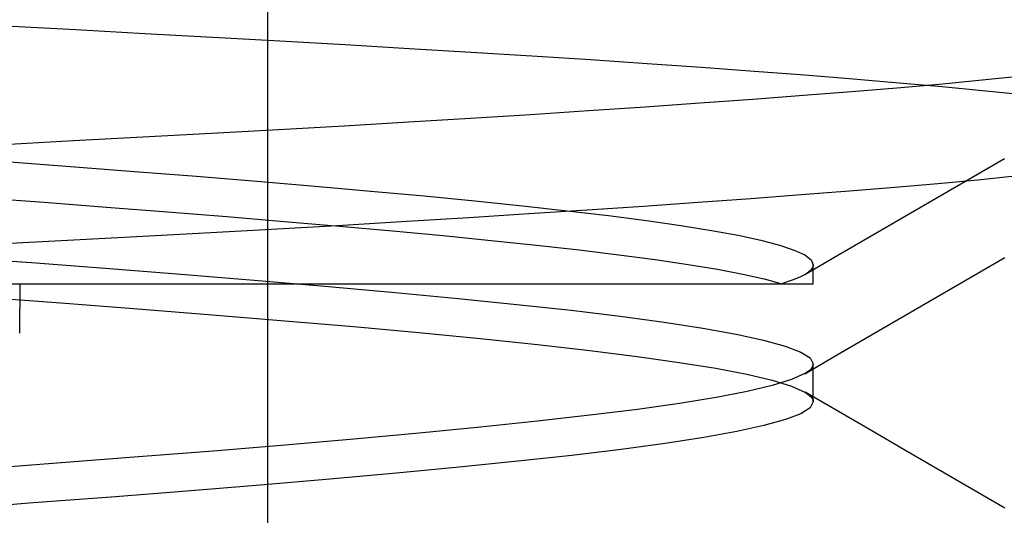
# Model space of a CAD drawing. Header units: millimetres. Extents: x 0 to 93, y -50 to 1.2.
# Tile 116 of 137: x 85.9 to 86.892, y -5.433 to -4.934. Entities that reach past the tile are written whole.
import ezdxf

# ---------------------------------------------------------------- set-up
doc = ezdxf.new("R2010")
doc.units = ezdxf.units.MM
doc.layers.add('MAIN-2', color=7, linetype='Continuous')

msp = doc.modelspace()

# ---------------------------------------------------------------- linework, layer by layer
at = {"layer": 'MAIN-2'}
for p, q in [((86.1505, -9), (86.1505, 0)), ((85.95705, -4.94419), (85.88666, -4.94033)), ((85.95705, -4.94419), (85.88666, -4.94033)), ((86.0266, -4.94803), (85.95705, -4.94419)), ((86.0266, -4.94803), (85.95705, -4.94419)), ((86.09512, -4.95183), (86.0266, -4.94803)), ((86.09512, -4.95183), (86.0266, -4.94803)), ((86.16244, -4.95558), (86.09512, -4.95183)), ((86.16244, -4.95558), (86.09512, -4.95183)), ((86.22839, -4.95931), (86.16244, -4.95558)), ((86.22839, -4.95931), (86.16244, -4.95558)), ((86.29279, -4.96304), (86.22839, -4.95931)), ((86.29279, -4.96304), (86.22839, -4.95931)), ((86.3555, -4.9668), (86.29279, -4.96304)), ((86.3555, -4.9668), (86.29279, -4.96304)), ((86.4164, -4.97059), (86.3555, -4.9668)), ((86.4164, -4.97059), (86.3555, -4.9668)), ((86.47542, -4.97441), (86.4164, -4.97059)), ((86.47542, -4.97441), (86.4164, -4.97059)), ((86.53249, -4.97825), (86.47542, -4.97441)), ((86.53249, -4.97825), (86.47542, -4.97441)), ((86.58755, -4.98213), (86.53249, -4.97825)), ((86.58755, -4.98213), (86.53249, -4.97825)), ((86.64056, -4.98601), (86.58755, -4.98213)), ((86.64056, -4.98601), (86.58755, -4.98213)), ((86.69143, -4.98991), (86.64056, -4.98601)), ((86.69143, -4.98991), (86.64056, -4.98601)), ((86.7401, -4.9938), (86.69143, -4.98991)), ((86.7401, -4.9938), (86.69143, -4.98991)), ((86.78636, -4.99768), (86.7401, -4.9938)), ((86.78636, -4.99768), (86.7401, -4.9938)), ((86.78402, -5.00246), (86.82682, -4.9987)), ((86.78402, -5.00246), (86.82682, -4.9987)), ((86.82993, -5.00155), (86.78636, -4.99768)), ((86.82993, -5.00155), (86.78636, -4.99768)), ((86.82682, -4.9987), (86.86671, -4.99495)), ((86.82682, -4.9987), (86.86671, -4.99495)), ((86.86671, -4.99495), (86.9036, -4.99118)), ((86.86671, -4.99495), (86.9036, -4.99118)), ((86.68999, -5.01003), (86.73838, -5.00623)), ((86.68999, -5.01003), (86.73838, -5.00623)), ((86.73838, -5.00623), (86.78402, -5.00246)), ((86.73838, -5.00623), (86.78402, -5.00246)), ((86.87051, -5.00539), (86.82993, -5.00155)), ((86.87051, -5.00539), (86.82993, -5.00155)), ((86.90794, -5.0092), (86.87051, -5.00539)), ((86.90794, -5.0092), (86.87051, -5.00539)), ((86.53056, -5.02157), (86.58578, -5.01771)), ((86.53056, -5.02157), (86.58578, -5.01771)), ((86.58578, -5.01771), (86.63903, -5.01386)), ((86.58578, -5.01771), (86.63903, -5.01386)), ((86.63903, -5.01386), (86.68999, -5.01003)), ((86.63903, -5.01386), (86.68999, -5.01003)), ((86.41503, -5.02927), (86.47366, -5.02542)), ((86.41503, -5.02927), (86.47366, -5.02542)), ((86.47366, -5.02542), (86.53056, -5.02157)), ((86.47366, -5.02542), (86.53056, -5.02157)), ((86.22755, -5.04067), (86.29204, -5.0369)), ((86.22755, -5.04067), (86.29204, -5.0369)), ((86.29204, -5.0369), (86.35454, -5.0331)), ((86.29204, -5.0369), (86.35454, -5.0331)), ((86.35454, -5.0331), (86.41503, -5.02927)), ((86.35454, -5.0331), (86.41503, -5.02927)), ((86.02467, -5.05196), (86.0936, -5.04819)), ((86.02467, -5.05196), (86.0936, -5.04819)), ((86.0936, -5.04819), (86.16132, -5.04443)), ((86.0936, -5.04819), (86.16132, -5.04443)), ((86.16132, -5.04443), (86.22755, -5.04067)), ((86.16132, -5.04443), (86.22755, -5.04067)), ((85.88425, -5.05957), (85.95479, -5.05575)), ((85.88425, -5.05957), (85.95479, -5.05575)), ((85.95479, -5.05575), (86.02467, -5.05196)), ((85.95479, -5.05575), (86.02467, -5.05196)), ((85.88628, -5.07682), (85.95185, -5.08178)), ((85.88628, -5.07682), (85.95185, -5.08178)), ((86.85899, -5.09321), (86.89256, -5.07371)), ((86.85899, -5.09321), (86.89256, -5.07371)), ((85.95185, -5.08178), (86.01607, -5.08673)), ((85.95185, -5.08178), (86.01607, -5.08673)), ((86.01607, -5.08673), (86.07868, -5.09169)), ((86.01607, -5.08673), (86.07868, -5.09169)), ((86.07868, -5.09169), (86.13943, -5.09665)), ((86.07868, -5.09169), (86.13943, -5.09665)), ((86.13943, -5.09665), (86.19807, -5.10161)), ((86.13943, -5.09665), (86.19807, -5.10161)), ((86.82543, -5.11271), (86.85899, -5.09321)), ((86.82543, -5.11271), (86.85899, -5.09321)), ((86.82545, -5.09893), (86.86572, -5.09514)), ((86.82545, -5.09893), (86.86572, -5.09514)), ((86.86572, -5.09514), (86.90295, -5.09132)), ((86.86572, -5.09514), (86.90295, -5.09132)), ((86.19807, -5.10161), (86.25434, -5.10656)), ((86.19807, -5.10161), (86.25434, -5.10656)), ((86.25434, -5.10656), (86.30806, -5.11152)), ((86.25434, -5.10656), (86.30806, -5.11152)), ((86.6879, -5.11022), (86.73635, -5.10645)), ((86.6879, -5.11022), (86.73635, -5.10645)), ((86.73635, -5.10645), (86.78226, -5.10269)), ((86.73635, -5.10645), (86.78226, -5.10269)), ((86.78226, -5.10269), (86.82545, -5.09893)), ((86.78226, -5.10269), (86.82545, -5.09893)), ((85.86086, -5.11306), (85.92507, -5.1179)), ((85.86086, -5.11306), (85.92507, -5.1179)), ((85.92507, -5.1179), (85.98803, -5.12274)), ((85.92507, -5.1179), (85.98803, -5.12274)), ((86.30806, -5.11152), (86.35904, -5.11648)), ((86.30806, -5.11152), (86.35904, -5.11648)), ((86.35904, -5.11648), (86.4071, -5.12144)), ((86.35904, -5.11648), (86.4071, -5.12144)), ((86.52907, -5.12167), (86.5841, -5.11783)), ((86.52907, -5.12167), (86.5841, -5.11783)), ((86.5841, -5.11783), (86.6371, -5.11402)), ((86.5841, -5.11783), (86.6371, -5.11402)), ((86.6371, -5.11402), (86.6879, -5.11022)), ((86.6371, -5.11402), (86.6879, -5.11022)), ((86.79192, -5.13219), (86.82543, -5.11271)), ((86.79192, -5.13219), (86.82543, -5.11271)), ((85.98803, -5.12274), (86.04951, -5.12758)), ((85.98803, -5.12274), (86.04951, -5.12758)), ((86.04951, -5.12758), (86.10927, -5.13239)), ((86.04951, -5.12758), (86.10927, -5.13239)), ((86.4071, -5.12144), (86.45207, -5.1264)), ((86.4071, -5.12144), (86.45207, -5.1264)), ((86.41343, -5.12935), (86.47217, -5.12551)), ((86.41343, -5.12935), (86.47217, -5.12551)), ((86.45207, -5.1264), (86.49377, -5.13135)), ((86.45207, -5.1264), (86.49377, -5.13135)), ((86.47217, -5.12551), (86.52907, -5.12167)), ((86.47217, -5.12551), (86.52907, -5.12167)), ((86.10927, -5.13239), (86.16711, -5.13718)), ((86.10927, -5.13239), (86.16711, -5.13718)), ((86.16711, -5.13718), (86.22277, -5.14196)), ((86.16711, -5.13718), (86.22277, -5.14196)), ((86.22616, -5.14081), (86.2904, -5.13701)), ((86.22616, -5.14081), (86.2904, -5.13701)), ((86.2904, -5.13701), (86.35284, -5.13319)), ((86.2904, -5.13701), (86.35284, -5.13319)), ((86.35284, -5.13319), (86.41343, -5.12935)), ((86.35284, -5.13319), (86.41343, -5.12935)), ((86.49377, -5.13135), (86.53201, -5.13631)), ((86.49377, -5.13135), (86.53201, -5.13631)), ((86.53201, -5.13631), (86.5666, -5.14127)), ((86.53201, -5.13631), (86.5666, -5.14127)), ((86.75843, -5.15166), (86.79192, -5.13219)), ((86.75843, -5.15166), (86.79192, -5.13219)), ((86.093, -5.14834), (86.1603, -5.14459)), ((86.093, -5.14834), (86.1603, -5.14459)), ((86.1603, -5.14459), (86.22616, -5.14081)), ((86.1603, -5.14459), (86.22616, -5.14081)), ((86.22277, -5.14196), (86.27609, -5.14672)), ((86.22277, -5.14196), (86.27609, -5.14672)), ((86.27609, -5.14672), (86.327, -5.15149)), ((86.27609, -5.14672), (86.327, -5.15149)), ((86.5666, -5.14127), (86.5974, -5.14622)), ((86.5666, -5.14127), (86.5974, -5.14622)), ((86.5974, -5.14622), (86.62427, -5.15118)), ((86.5974, -5.14622), (86.62427, -5.15118)), ((85.88461, -5.15959), (85.95492, -5.15583)), ((85.88461, -5.15959), (85.95492, -5.15583)), ((85.95492, -5.15583), (86.02447, -5.15208)), ((85.95492, -5.15583), (86.02447, -5.15208)), ((86.02447, -5.15208), (86.093, -5.14834)), ((86.02447, -5.15208), (86.093, -5.14834)), ((86.327, -5.15149), (86.37541, -5.15629)), ((86.327, -5.15149), (86.37541, -5.15629)), ((86.37541, -5.15629), (86.42123, -5.16114)), ((86.37541, -5.15629), (86.42123, -5.16114)), ((86.62427, -5.15118), (86.64716, -5.15613)), ((86.62427, -5.15118), (86.64716, -5.15613)), ((86.64716, -5.15613), (86.66602, -5.16109)), ((86.64716, -5.15613), (86.66602, -5.16109)), ((86.7249, -5.17116), (86.75843, -5.15166)), ((86.7249, -5.17116), (86.75843, -5.15166)), ((86.42123, -5.16114), (86.46423, -5.166)), ((86.42123, -5.16114), (86.46423, -5.166)), ((86.46423, -5.166), (86.50419, -5.17088)), ((86.46423, -5.166), (86.50419, -5.17088)), ((86.66602, -5.16109), (86.68079, -5.16604)), ((86.66602, -5.16109), (86.68079, -5.16604)), ((86.68079, -5.16604), (86.69141, -5.171)), ((86.68079, -5.16604), (86.69141, -5.171)), ((85.83199, -5.17276), (85.91236, -5.17876)), ((85.83199, -5.17276), (85.91236, -5.17876)), ((86.50419, -5.17088), (86.54086, -5.17574)), ((86.50419, -5.17088), (86.54086, -5.17574)), ((86.54086, -5.17574), (86.57402, -5.18061)), ((86.54086, -5.17574), (86.57402, -5.18061)), ((86.69138, -5.19067), (86.7249, -5.17116)), ((86.69138, -5.19067), (86.7249, -5.17116)), ((86.69141, -5.171), (86.69783, -5.17596)), ((86.69141, -5.171), (86.69783, -5.17596)), ((86.69783, -5.17596), (86.69998, -5.18092)), ((86.69783, -5.17596), (86.69998, -5.18092)), ((86.85935, -5.1931), (86.89291, -5.17361)), ((86.85935, -5.1931), (86.89291, -5.17361)), ((85.91236, -5.17876), (85.99091, -5.18477)), ((85.91236, -5.17876), (85.99091, -5.18477)), ((85.99091, -5.18477), (86.06722, -5.19077)), ((85.99091, -5.18477), (86.06722, -5.19077)), ((86.57402, -5.18061), (86.60347, -5.18546)), ((86.57402, -5.18061), (86.60347, -5.18546)), ((86.60347, -5.18546), (86.62902, -5.19031)), ((86.60347, -5.18546), (86.62902, -5.19031)), ((86.69704, -5.18669), (86.6954, -5.18813)), ((86.69704, -5.18669), (86.6954, -5.18813)), ((86.69833, -5.18525), (86.69704, -5.18669)), ((86.69833, -5.18525), (86.69704, -5.18669)), ((86.69925, -5.1838), (86.69833, -5.18525)), ((86.69925, -5.1838), (86.69833, -5.18525)), ((86.6998, -5.18236), (86.69925, -5.1838)), ((86.6998, -5.18236), (86.69925, -5.1838)), ((86.69998, -5.18092), (86.6998, -5.18236)), ((86.69998, -5.18092), (86.6998, -5.18236)), ((86.69998, -5.18413), (86.69998, -5.18094)), ((86.69998, -5.18413), (86.69998, -5.18094)), ((86.69998, -5.18731), (86.69998, -5.18413)), ((86.69998, -5.18731), (86.69998, -5.18413)), ((86.69998, -5.1905), (86.69998, -5.18731)), ((86.69998, -5.1905), (86.69998, -5.18731)), ((86.06722, -5.19077), (86.14091, -5.19678)), ((86.06722, -5.19077), (86.14091, -5.19678)), ((86.14091, -5.19678), (86.21156, -5.20279)), ((86.14091, -5.19678), (86.21156, -5.20279)), ((86.62902, -5.19031), (86.65067, -5.19516)), ((86.62902, -5.19031), (86.65067, -5.19516)), ((86.65067, -5.19516), (86.66841, -5.2)), ((86.65067, -5.19516), (86.66841, -5.2)), ((86.67876, -5.19649), (86.67384, -5.19822)), ((86.67876, -5.19649), (86.67384, -5.19822)), ((86.68319, -5.19476), (86.67876, -5.19649)), ((86.68319, -5.19476), (86.67876, -5.19649)), ((86.6871, -5.19304), (86.68319, -5.19476)), ((86.6871, -5.19304), (86.68319, -5.19476)), ((86.6905, -5.19131), (86.6871, -5.19304)), ((86.6905, -5.19131), (86.6871, -5.19304)), ((86.69338, -5.18958), (86.6905, -5.19131)), ((86.69338, -5.18958), (86.6905, -5.19131)), ((86.6954, -5.18813), (86.69338, -5.18958)), ((86.6954, -5.18813), (86.69338, -5.18958)), ((86.69998, -5.19368), (86.69998, -5.1905)), ((86.69998, -5.19368), (86.69998, -5.1905)), ((86.69998, -5.19683), (86.69998, -5.19368)), ((86.69998, -5.19683), (86.69998, -5.19368)), ((86.69998, -5.19997), (86.69998, -5.19683)), ((86.69998, -5.19997), (86.69998, -5.19683)), ((86.82581, -5.21258), (86.85935, -5.1931)), ((86.82581, -5.21258), (86.85935, -5.1931)), ((85.85944, -5.2), (85.94785, -5.2)), ((85.90052, -5.20004), (85.90046, -5.24995)), ((85.94785, -5.2), (86.02847, -5.2)), ((86.02847, -5.2), (86.10259, -5.2)), ((86.10259, -5.2), (86.17211, -5.2)), ((86.17211, -5.2), (86.23795, -5.2)), ((86.21156, -5.20279), (86.27879, -5.20879)), ((86.21156, -5.20279), (86.27879, -5.20879)), ((86.23795, -5.2), (86.30035, -5.2)), ((86.30035, -5.2), (86.35941, -5.2)), ((86.35941, -5.2), (86.41481, -5.2)), ((86.41481, -5.2), (86.46612, -5.2)), ((86.46612, -5.2), (86.51271, -5.2)), ((86.51271, -5.2), (86.55381, -5.2)), ((86.55381, -5.2), (86.58879, -5.20001)), ((86.58879, -5.20001), (86.61761, -5.20001)), ((86.61761, -5.20001), (86.64032, -5.19999)), ((86.64032, -5.19999), (86.65714, -5.19996)), ((86.65714, -5.19996), (86.66841, -5.19995)), ((86.67384, -5.19822), (86.66841, -5.19995)), ((86.67384, -5.19822), (86.66841, -5.19995)), ((86.66841, -5.19995), (86.67802, -5.19995)), ((86.67802, -5.19995), (86.68589, -5.19997)), ((86.68589, -5.19997), (86.69202, -5.19999)), ((86.69202, -5.19999), (86.69641, -5.2)), ((86.69641, -5.2), (86.69904, -5.20001)), ((86.69904, -5.20001), (86.69993, -5.20001)), ((85.8621, -5.21325), (85.94181, -5.21926)), ((85.8621, -5.21325), (85.94181, -5.21926)), ((86.27879, -5.20879), (86.34219, -5.2148)), ((86.27879, -5.20879), (86.34219, -5.2148)), ((86.34219, -5.2148), (86.40137, -5.2208)), ((86.34219, -5.2148), (86.40137, -5.2208)), ((86.79223, -5.23209), (86.82581, -5.21258)), ((86.79223, -5.23209), (86.82581, -5.21258)), ((85.94181, -5.21926), (86.01955, -5.22526)), ((85.94181, -5.21926), (86.01955, -5.22526)), ((86.01955, -5.22526), (86.09489, -5.23126)), ((86.01955, -5.22526), (86.09489, -5.23126)), ((86.40137, -5.2208), (86.45593, -5.22681)), ((86.40137, -5.2208), (86.45593, -5.22681)), ((86.45593, -5.22681), (86.5055, -5.23281)), ((86.45593, -5.22681), (86.5055, -5.23281)), ((86.09489, -5.23126), (86.16747, -5.23727)), ((86.09489, -5.23126), (86.16747, -5.23727)), ((86.16747, -5.23727), (86.23687, -5.24327)), ((86.16747, -5.23727), (86.23687, -5.24327)), ((86.5055, -5.23281), (86.54986, -5.23882)), ((86.5055, -5.23281), (86.54986, -5.23882)), ((86.75867, -5.2516), (86.79223, -5.23209)), ((86.75867, -5.2516), (86.79223, -5.23209)), ((86.23687, -5.24327), (86.3027, -5.24927)), ((86.23687, -5.24327), (86.3027, -5.24927)), ((86.54986, -5.23882), (86.58883, -5.24482)), ((86.54986, -5.23882), (86.58883, -5.24482)), ((86.58883, -5.24482), (86.62224, -5.25083)), ((86.58883, -5.24482), (86.62224, -5.25083)), ((86.3027, -5.24927), (86.36456, -5.25528)), ((86.3027, -5.24927), (86.36456, -5.25528)), ((86.36456, -5.25528), (86.42206, -5.26128)), ((86.36456, -5.25528), (86.42206, -5.26128)), ((86.62224, -5.25083), (86.64992, -5.25683)), ((86.62224, -5.25083), (86.64992, -5.25683)), ((86.64992, -5.25683), (86.6717, -5.26284)), ((86.64992, -5.25683), (86.6717, -5.26284)), ((86.72507, -5.27114), (86.75867, -5.2516)), ((86.72507, -5.27114), (86.75867, -5.2516)), ((86.42206, -5.26128), (86.4748, -5.26728)), ((86.42206, -5.26128), (86.4748, -5.26728)), ((86.6717, -5.26284), (86.6874, -5.26885)), ((86.6717, -5.26284), (86.6874, -5.26885)), ((86.4748, -5.26728), (86.52245, -5.27328)), ((86.4748, -5.26728), (86.52245, -5.27328)), ((86.52245, -5.27328), (86.56483, -5.27929)), ((86.52245, -5.27328), (86.56483, -5.27929)), ((86.6874, -5.26885), (86.69687, -5.27485)), ((86.6874, -5.26885), (86.69687, -5.27485)), ((86.69148, -5.29068), (86.72507, -5.27114)), ((86.69148, -5.29068), (86.72507, -5.27114)), ((86.69687, -5.27485), (86.69995, -5.28086)), ((86.69687, -5.27485), (86.69995, -5.28086)), ((86.56483, -5.27929), (86.60175, -5.28529)), ((86.56483, -5.27929), (86.60175, -5.28529)), ((86.60175, -5.28529), (86.63306, -5.29129)), ((86.60175, -5.28529), (86.63306, -5.29129)), ((86.69775, -5.28575), (86.6961, -5.28738)), ((86.69775, -5.28575), (86.6961, -5.28738)), ((86.69895, -5.28412), (86.69775, -5.28575)), ((86.69895, -5.28412), (86.69775, -5.28575)), ((86.69968, -5.28249), (86.69895, -5.28412)), ((86.69968, -5.28249), (86.69895, -5.28412)), ((86.69995, -5.28086), (86.69968, -5.28249)), ((86.69995, -5.28086), (86.69968, -5.28249)), ((86.69995, -5.28396), (86.69995, -5.28086)), ((86.69995, -5.28396), (86.69995, -5.28086)), ((86.69995, -5.28714), (86.69995, -5.28396)), ((86.69995, -5.28714), (86.69995, -5.28396)), ((86.63306, -5.29129), (86.65859, -5.2973)), ((86.63306, -5.29129), (86.65859, -5.2973)), ((86.67803, -5.29664), (86.65861, -5.30264)), ((86.67803, -5.29664), (86.65861, -5.30264)), ((86.69141, -5.29064), (86.67803, -5.29664)), ((86.69141, -5.29064), (86.67803, -5.29664)), ((86.69398, -5.28901), (86.69141, -5.29064)), ((86.69398, -5.28901), (86.69141, -5.29064)), ((86.6961, -5.28738), (86.69398, -5.28901)), ((86.6961, -5.28738), (86.69398, -5.28901)), ((86.69995, -5.29033), (86.69995, -5.28714)), ((86.69995, -5.29033), (86.69995, -5.28714)), ((86.69995, -5.29351), (86.69995, -5.29033)), ((86.69995, -5.29351), (86.69995, -5.29033)), ((86.69995, -5.29669), (86.69995, -5.29351)), ((86.69995, -5.29669), (86.69995, -5.29351)), ((86.69995, -5.29988), (86.69995, -5.29669)), ((86.69995, -5.29988), (86.69995, -5.29669)), ((86.65861, -5.30264), (86.63326, -5.30864)), ((86.65861, -5.30264), (86.63326, -5.30864)), ((86.65859, -5.2973), (86.67816, -5.3033)), ((86.65859, -5.2973), (86.67816, -5.3033)), ((86.67816, -5.3033), (86.6916, -5.3093)), ((86.67816, -5.3033), (86.6916, -5.3093)), ((86.69995, -5.30306), (86.69995, -5.29988)), ((86.69995, -5.30306), (86.69995, -5.29988)), ((86.69995, -5.30624), (86.69995, -5.30306)), ((86.69995, -5.30624), (86.69995, -5.30306)), ((86.69995, -5.30942), (86.69995, -5.30624)), ((86.69995, -5.30942), (86.69995, -5.30624)), ((86.6021, -5.31464), (86.56525, -5.32064)), ((86.6021, -5.31464), (86.56525, -5.32064)), ((86.63326, -5.30864), (86.6021, -5.31464)), ((86.63326, -5.30864), (86.6021, -5.31464)), ((86.6916, -5.3093), (86.69415, -5.31092)), ((86.6916, -5.3093), (86.69415, -5.31092)), ((86.72525, -5.32882), (86.69167, -5.30929)), ((86.72525, -5.32882), (86.69167, -5.30929)), ((86.69415, -5.31092), (86.69624, -5.31254)), ((86.69415, -5.31092), (86.69624, -5.31254)), ((86.69624, -5.31254), (86.69787, -5.31415)), ((86.69624, -5.31254), (86.69787, -5.31415)), ((86.69787, -5.31415), (86.69903, -5.31577)), ((86.69787, -5.31415), (86.69903, -5.31577)), ((86.69903, -5.31577), (86.69972, -5.31739)), ((86.69903, -5.31577), (86.69972, -5.31739)), ((86.69995, -5.31261), (86.69995, -5.30942)), ((86.69995, -5.31261), (86.69995, -5.30942)), ((86.69995, -5.31579), (86.69995, -5.31261)), ((86.69995, -5.31579), (86.69995, -5.31261)), ((86.69995, -5.31897), (86.69995, -5.31579)), ((86.69995, -5.31897), (86.69995, -5.31579)), ((86.52282, -5.32665), (86.47503, -5.33265)), ((86.52282, -5.32665), (86.47503, -5.33265)), ((86.56525, -5.32064), (86.52282, -5.32665)), ((86.56525, -5.32064), (86.52282, -5.32665)), ((86.69679, -5.32501), (86.68739, -5.33101)), ((86.69679, -5.32501), (86.68739, -5.33101)), ((86.69995, -5.319), (86.69679, -5.32501)), ((86.69995, -5.319), (86.69679, -5.32501)), ((86.69972, -5.31739), (86.69995, -5.319)), ((86.69972, -5.31739), (86.69995, -5.319)), ((86.47503, -5.33265), (86.42221, -5.33865)), ((86.47503, -5.33265), (86.42221, -5.33865)), ((86.68739, -5.33101), (86.67187, -5.33701)), ((86.68739, -5.33101), (86.67187, -5.33701)), ((86.75883, -5.34835), (86.72525, -5.32882)), ((86.75883, -5.34835), (86.72525, -5.32882)), ((86.36474, -5.34465), (86.30297, -5.35065)), ((86.36474, -5.34465), (86.30297, -5.35065)), ((86.42221, -5.33865), (86.36474, -5.34465)), ((86.42221, -5.33865), (86.36474, -5.34465)), ((86.65034, -5.34302), (86.62292, -5.34902)), ((86.65034, -5.34302), (86.62292, -5.34902)), ((86.67187, -5.33701), (86.65034, -5.34302)), ((86.67187, -5.33701), (86.65034, -5.34302)), ((86.30297, -5.35065), (86.23727, -5.35666)), ((86.30297, -5.35065), (86.23727, -5.35666)), ((86.58973, -5.35502), (86.55089, -5.36103)), ((86.58973, -5.35502), (86.55089, -5.36103)), ((86.62292, -5.34902), (86.58973, -5.35502)), ((86.62292, -5.34902), (86.58973, -5.35502)), ((86.79239, -5.36785), (86.75883, -5.34835)), ((86.79239, -5.36785), (86.75883, -5.34835)), ((86.16799, -5.36266), (86.09551, -5.36866)), ((86.16799, -5.36266), (86.09551, -5.36866)), ((86.23727, -5.35666), (86.16799, -5.36266)), ((86.23727, -5.35666), (86.16799, -5.36266)), ((86.55089, -5.36103), (86.50652, -5.36703)), ((86.55089, -5.36103), (86.50652, -5.36703)), ((86.02018, -5.37466), (85.94241, -5.38066)), ((86.02018, -5.37466), (85.94241, -5.38066)), ((86.09551, -5.36866), (86.02018, -5.37466)), ((86.09551, -5.36866), (86.02018, -5.37466)), ((86.45689, -5.37303), (86.40237, -5.37904)), ((86.45689, -5.37303), (86.40237, -5.37904)), ((86.50652, -5.36703), (86.45689, -5.37303)), ((86.50652, -5.36703), (86.45689, -5.37303)), ((86.82595, -5.38735), (86.79239, -5.36785)), ((86.82595, -5.38735), (86.79239, -5.36785)), ((85.94241, -5.38066), (85.86265, -5.38667)), ((85.94241, -5.38066), (85.86265, -5.38667)), ((86.34332, -5.38504), (86.2801, -5.39104)), ((86.34332, -5.38504), (86.2801, -5.39104)), ((86.40237, -5.37904), (86.34332, -5.38504)), ((86.40237, -5.37904), (86.34332, -5.38504)), ((86.2801, -5.39104), (86.21307, -5.39705)), ((86.2801, -5.39104), (86.21307, -5.39705)), ((86.8595, -5.40683), (86.82595, -5.38735)), ((86.8595, -5.40683), (86.82595, -5.38735)), ((86.1426, -5.40305), (86.06905, -5.40905)), ((86.1426, -5.40305), (86.06905, -5.40905)), ((86.21307, -5.39705), (86.1426, -5.40305)), ((86.21307, -5.39705), (86.1426, -5.40305)), ((85.99278, -5.41506), (85.91423, -5.42106)), ((85.99278, -5.41506), (85.91423, -5.42106)), ((86.06905, -5.40905), (85.99278, -5.41506)), ((86.06905, -5.40905), (85.99278, -5.41506)), ((86.89305, -5.42631), (86.8595, -5.40683)), ((86.89305, -5.42631), (86.8595, -5.40683)), ((85.91423, -5.42106), (85.83385, -5.42706)), ((85.91423, -5.42106), (85.83385, -5.42706))]:
    msp.add_line(p, q, dxfattribs=at)

doc.saveas('drawing.dxf')
